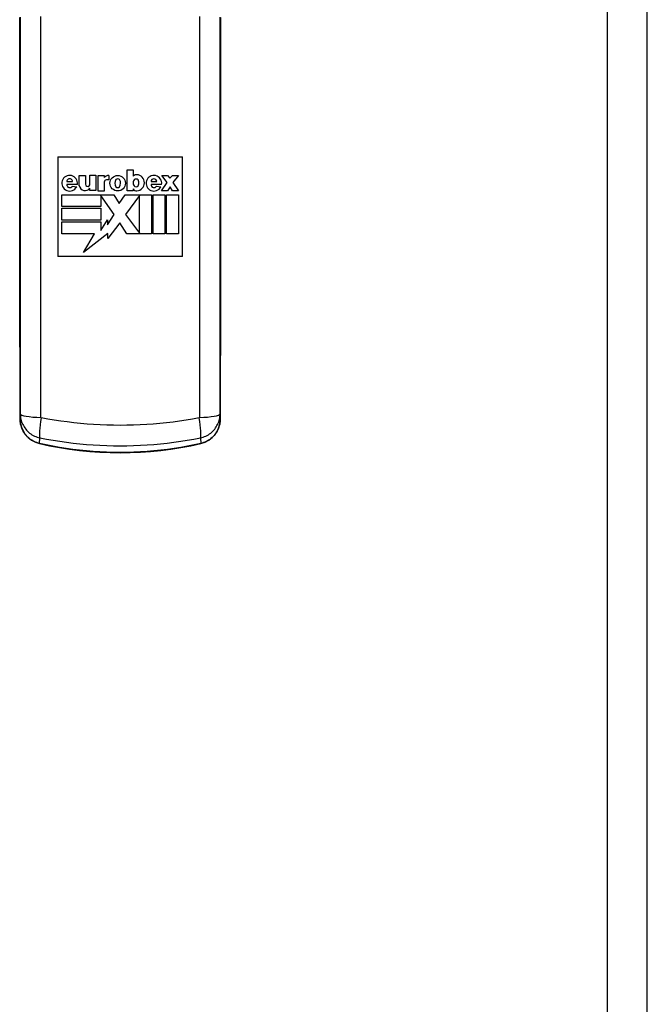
# Model space of a CAD drawing. Header units: inches. Extents: x 10 to 197, y 9 to 109.
# Tile 94 of 111: x 80.15 to 82.67, y 41.14 to 45.1. Entities that reach past the tile are written whole.
import ezdxf

# ---------------------------------------------------------------- set-up
doc = ezdxf.new("R2010")
doc.units = ezdxf.units.IN
doc.header["$MEASUREMENT"] = 0
doc.layers.add('Visible Edges(ANSI)', color=7, linetype='Continuous', lineweight=25)
doc.layers.add('Visible Tangent Edges(ANSI)', color=7, linetype='Continuous', lineweight=25)

msp = doc.modelspace()

# ---------------------------------------------------------------- linework, layer by layer
at = {"layer": 'Visible Edges(ANSI)'}
for p, q in [((82.6729, 17.604), (82.6729, 77.085)), ((80.3079, 44.545), (80.3079, 44.145)), ((80.3079, 44.545), (80.8079, 44.545)), ((80.8079, 44.145), (80.8079, 44.545)), ((80.5864, 44.4933), (80.6103, 44.4933)), ((80.5864, 44.4082), (80.5864, 44.4933)), ((80.6103, 44.4933), (80.6103, 44.4676)), ((80.3441, 44.4456), (80.3665, 44.4456)), ((80.3936, 44.4699), (80.4194, 44.4699)), ((80.3936, 44.4292), (80.3936, 44.4699)), ((80.4194, 44.4699), (80.4194, 44.4349)), ((80.4367, 44.4719), (80.4606, 44.4719)), ((80.4367, 44.4368), (80.4367, 44.4719)), ((80.4606, 44.4719), (80.4606, 44.4096)), ((80.4694, 44.4077), (80.4694, 44.4699)), ((80.4694, 44.4699), (80.4942, 44.4699)), ((80.4942, 44.4699), (80.4942, 44.4615)), ((80.4942, 44.4437), (80.4942, 44.4077)), ((80.512, 44.4526), (80.5031, 44.4526)), ((80.512, 44.4699), (80.512, 44.4526)), ((80.6103, 44.4447), (80.6103, 44.4363)), ((80.6327, 44.4363), (80.6327, 44.4447)), ((80.6819, 44.4456), (80.7043, 44.4456)), ((80.7235, 44.4082), (80.7469, 44.4419)), ((80.7244, 44.4704), (80.7483, 44.4704)), ((80.7469, 44.4419), (80.7244, 44.4704)), ((80.7483, 44.4704), (80.7577, 44.4592)), ((80.7577, 44.4592), (80.7679, 44.4704)), ((80.7679, 44.4704), (80.7918, 44.4704)), ((80.7918, 44.4704), (80.7694, 44.4419)), ((80.7694, 44.4419), (80.7918, 44.4082)), ((80.3863, 44.4344), (80.3443, 44.4344)), ((80.3656, 44.4278), (80.3834, 44.4251)), ((80.4367, 44.4096), (80.4367, 44.419)), ((80.4606, 44.4096), (80.4367, 44.4096)), ((80.4942, 44.4077), (80.4694, 44.4077)), ((80.6103, 44.4082), (80.5864, 44.4082)), ((80.6103, 44.4166), (80.6103, 44.4082)), ((80.7241, 44.4344), (80.6821, 44.4344)), ((80.7034, 44.4278), (80.7212, 44.4251)), ((80.7474, 44.4082), (80.7235, 44.4082)), ((80.7586, 44.425), (80.7474, 44.4082)), ((80.7679, 44.4082), (80.7586, 44.425)), ((80.7918, 44.4082), (80.7679, 44.4082)), ((80.3239, 44.3927), (80.5321, 44.3927)), ((80.3239, 44.345), (80.3239, 44.3927)), ((80.4802, 44.3895), (80.4802, 44.345)), ((80.5336, 44.3132), (80.4802, 44.3895)), ((80.5321, 44.3927), (80.5541, 44.3581)), ((80.5541, 44.3581), (80.578, 44.3927)), ((80.578, 44.3927), (80.6833, 44.3927)), ((80.6355, 44.3899), (80.5794, 44.3132)), ((80.6355, 44.2393), (80.6355, 44.3899)), ((80.6833, 44.3927), (80.6833, 44.2365)), ((80.6898, 44.3927), (80.7375, 44.3927)), ((80.6898, 44.2365), (80.6898, 44.3927)), ((80.7375, 44.3927), (80.7375, 44.2365)), ((80.7441, 44.3927), (80.7918, 44.3927)), ((80.7441, 44.2365), (80.7441, 44.3927)), ((80.7918, 44.3927), (80.7918, 44.2365)), ((80.4802, 44.345), (80.3239, 44.345)), ((80.3239, 44.3385), (80.4802, 44.3385)), ((80.3239, 44.2907), (80.3239, 44.3385)), ((80.4802, 44.3385), (80.4802, 44.2907)), ((80.4802, 44.2907), (80.3239, 44.2907)), ((80.3239, 44.2842), (80.4802, 44.2842)), ((80.3239, 44.2365), (80.3239, 44.2842)), ((80.4802, 44.2496), (80.5073, 44.2917)), ((80.4802, 44.2842), (80.4802, 44.2496)), ((80.5073, 44.2725), (80.5336, 44.3132)), ((80.5073, 44.2917), (80.5073, 44.2725)), ((80.5794, 44.3132), (80.6355, 44.2393)), ((80.5569, 44.2807), (80.5087, 44.217)), ((80.585, 44.2365), (80.5569, 44.2807)), ((80.4554, 44.2365), (80.3239, 44.2365)), ((80.5087, 44.2367), (80.4105, 44.1616)), ((80.4105, 44.1616), (80.4554, 44.2365)), ((80.5087, 44.217), (80.5087, 44.2367)), ((80.6833, 44.2365), (80.585, 44.2365)), ((80.7375, 44.2365), (80.6898, 44.2365)), ((80.7918, 44.2365), (80.7441, 44.2365)), ((80.8079, 44.145), (80.3079, 44.145))]:
    msp.add_line(p, q, dxfattribs=at)
at = {"layer": 'Visible Edges(ANSI)', "flags": 128}
for points in [[(80.155, 45.1036), (80.1549, 45.0737), (80.1549, 45.044), (80.1548, 45.0144), (80.1547, 44.985)], [(80.961, 44.985), (80.9609, 45.0144), (80.9609, 45.044), (80.9608, 45.0737), (80.9608, 45.1036)], [(80.1548, 44.9245), (80.1547, 44.9391), (80.1547, 44.9544), (80.1547, 44.9698), (80.1547, 44.985)], [(80.961, 44.985), (80.961, 44.9698), (80.961, 44.9544), (80.961, 44.9391), (80.961, 44.9245)], [(80.1548, 44.9245), (80.1549, 44.8774), (80.1551, 44.8294), (80.1552, 44.7807), (80.1553, 44.7313), (80.1554, 44.6813), (80.1555, 44.6308), (80.1556, 44.5801), (80.1556, 44.5292), (80.1556, 44.4783), (80.1556, 44.4274), (80.1556, 44.3766), (80.1556, 44.3261), (80.1555, 44.276), (80.1554, 44.2263), (80.1553, 44.1773), (80.1552, 44.129)], [(80.9605, 44.129), (80.9604, 44.1773), (80.9603, 44.2263), (80.9602, 44.276), (80.9602, 44.3261), (80.9601, 44.3766), (80.9601, 44.4274), (80.9601, 44.4783), (80.9601, 44.5292), (80.9602, 44.5801), (80.9602, 44.6308), (80.9603, 44.6813), (80.9604, 44.7313), (80.9605, 44.7807), (80.9607, 44.8294), (80.9608, 44.8774), (80.961, 44.9245)], [(80.1553, 44.0695), (80.1552, 44.0843), (80.1552, 44.0994), (80.1552, 44.1144), (80.1552, 44.129)], [(80.9605, 44.129), (80.9605, 44.1144), (80.9605, 44.0994), (80.9605, 44.0843), (80.9605, 44.0695)], [(80.1553, 44.0695), (80.1554, 44.0212), (80.1556, 43.9721), (80.1557, 43.9225), (80.1558, 43.8725), (80.1559, 43.8222), (80.156, 43.7718), (80.156, 43.7214), (80.1561, 43.671)], [(80.9597, 43.671), (80.9597, 43.7214), (80.9598, 43.7718), (80.9598, 43.8222), (80.9599, 43.8725), (80.96, 43.9225), (80.9602, 43.9721), (80.9603, 44.0212), (80.9605, 44.0695)], [(80.1561, 43.4929), (80.1575, 43.4764), (80.1615, 43.4603), (80.1681, 43.445), (80.1772, 43.4308), (80.1887, 43.4182), (80.2022, 43.4077), (80.2175, 43.3996), (80.2341, 43.3942)], [(80.8816, 43.3942), (80.8983, 43.3996), (80.9136, 43.4078), (80.9272, 43.4183), (80.9386, 43.4309), (80.9477, 43.4451), (80.9543, 43.4604), (80.9583, 43.4765), (80.9596, 43.4929)], [(80.2341, 43.3942), (80.2739, 43.3857), (80.3141, 43.3783), (80.3544, 43.3721), (80.3949, 43.3669), (80.4356, 43.3629), (80.4763, 43.36), (80.5171, 43.3583), (80.5579, 43.3577), (80.5986, 43.3583), (80.6394, 43.36), (80.6801, 43.3629), (80.7208, 43.3669), (80.7613, 43.3721), (80.8017, 43.3783), (80.8418, 43.3857), (80.8816, 43.3942)]]:
    msp.add_lwpolyline(points, dxfattribs=at)
at = {"layer": 'Visible Edges(ANSI)'}
msp.add_circle((80.548, 44.4391), 0.0311, dxfattribs=at)
for centre, radius, start, end in [((80.3553, 44.4391), 0.0313, 351.4159, 333.5756), ((80.3553, 44.4456), 0.0112, 359.9996, 179.9996), ((80.5124, 44.4461), 0.0239, 91.0011, 139.6913), ((80.5031, 44.4437), 0.00889, 90, 180), ((80.5625, 44.4392), 0.0262, 147.0462, 213.6569), ((80.548, 44.447), 0.00983, 40.5763, 139.431), ((80.5335, 44.4391), 0.0262, 325.1553, 33.0999), ((80.6235, 44.4551), 0.0182, 84.5699, 136.5422), ((80.6215, 44.4447), 0.0112, 0, 180), ((80.6222, 44.4407), 0.0327, 275.4301, 84.5699), ((80.6931, 44.4391), 0.0313, 351.4163, 333.5756), ((80.6931, 44.4456), 0.0112, 0, 180), ((80.3554, 44.4325), 0.0112, 170.4055, 335.3757), ((80.4175, 44.434), 0.0243, 191.1856, 322.0201), ((80.4281, 44.4349), 0.00876, 180, 12.6079), ((80.5481, 44.4311), 0.00983, 221.2325, 314.731), ((80.6215, 44.4363), 0.0112, 180, 0), ((80.6238, 44.4232), 0.0151, 205.8544, 275.4301), ((80.6932, 44.4325), 0.0112, 170.4088, 335.3726)]:
    msp.add_arc(centre, radius, start, end, dxfattribs=at)
for centre, major_axis, ratio, start_param, end_param in [((80.153, 44.2789), (-0.0046, 8.559), 0.000324, 4.620428, 4.641305), ((80.9628, 44.2789), (-0.0046, -8.559), 0.000322, 4.783473, 4.80435)]:
    msp.add_ellipse(centre, major_axis=major_axis, ratio=ratio, start_param=start_param, end_param=end_param, dxfattribs=at)
at = {"layer": 'Visible Tangent Edges(ANSI)'}
for p, q in [((82.5119, 77.085), (82.5119, 17.604)), ((80.1561, 43.4929), (80.1561, 43.671)), ((80.9597, 43.671), (80.9596, 43.4929)), ((80.1572, 43.5136), (80.1561, 43.4929)), ((80.9596, 43.4929), (80.9586, 43.5136)), ((80.2345, 43.395), (80.2357, 43.4175)), ((80.8801, 43.4175), (80.8812, 43.395))]:
    msp.add_line(p, q, dxfattribs=at)
at = {"layer": 'Visible Tangent Edges(ANSI)', "flags": 128}
for points in [[(80.1547, 44.9849), (80.1548, 45.0241), (80.1549, 45.0637), (80.155, 45.1035)], [(80.1572, 45.1048), (80.1572, 44.9818), (80.1572, 44.8587), (80.1572, 44.7357), (80.1572, 44.6127), (80.1572, 44.4898), (80.1572, 44.3671), (80.1572, 44.2444), (80.1572, 44.122), (80.1572, 43.9997), (80.1572, 43.8777), (80.1572, 43.756), (80.1572, 43.6346), (80.1572, 43.5136)], [(80.2399, 43.4994), (80.2399, 43.6217), (80.2399, 43.7444), (80.2399, 43.8674), (80.2399, 43.9907), (80.2399, 44.1143), (80.2399, 44.2381), (80.2399, 44.362), (80.2399, 44.4861), (80.2399, 44.6103), (80.2399, 44.7346), (80.2399, 44.859), (80.2399, 44.9833), (80.2399, 45.1076)], [(80.8758, 45.1076), (80.8758, 44.9833), (80.8758, 44.859), (80.8758, 44.7346), (80.8758, 44.6103), (80.8758, 44.4861), (80.8758, 44.362), (80.8758, 44.2381), (80.8758, 44.1143), (80.8758, 43.9907), (80.8758, 43.8674), (80.8758, 43.7444), (80.8758, 43.6217), (80.8758, 43.4994)], [(80.9586, 43.5136), (80.9586, 43.6346), (80.9586, 43.756), (80.9586, 43.8777), (80.9586, 43.9997), (80.9586, 44.122), (80.9586, 44.2444), (80.9586, 44.3671), (80.9586, 44.4898), (80.9586, 44.6127), (80.9586, 44.7357), (80.9586, 44.8587), (80.9586, 44.9818), (80.9586, 45.1048)], [(80.9608, 45.1035), (80.9608, 45.0637), (80.9609, 45.0241), (80.961, 44.9849)], [(80.1548, 44.9247), (80.1548, 44.9271), (80.1548, 44.9294), (80.1547, 44.9319), (80.1547, 44.9343), (80.1547, 44.9368), (80.1547, 44.9392), (80.1547, 44.9417), (80.1547, 44.9443), (80.1547, 44.9468), (80.1547, 44.9493), (80.1547, 44.9519), (80.1547, 44.9544), (80.1547, 44.957), (80.1547, 44.9595), (80.1547, 44.9621), (80.1547, 44.9647), (80.1547, 44.9672), (80.1547, 44.9698), (80.1547, 44.9723), (80.1547, 44.9749), (80.1547, 44.9774), (80.1547, 44.9799), (80.1547, 44.9824), (80.1547, 44.9849)], [(80.961, 44.9849), (80.961, 44.9824), (80.961, 44.9799), (80.961, 44.9774), (80.961, 44.9749), (80.961, 44.9723), (80.961, 44.9698), (80.961, 44.9672), (80.961, 44.9647), (80.961, 44.9621), (80.961, 44.9595), (80.961, 44.957), (80.961, 44.9544), (80.961, 44.9519), (80.961, 44.9493), (80.961, 44.9468), (80.961, 44.9443), (80.961, 44.9417), (80.961, 44.9392), (80.961, 44.9368), (80.961, 44.9343), (80.961, 44.9319), (80.961, 44.9294), (80.961, 44.9271), (80.961, 44.9247)], [(80.1552, 44.1289), (80.1553, 44.1609), (80.1554, 44.1934), (80.1554, 44.2262), (80.1555, 44.2593), (80.1555, 44.2925), (80.1556, 44.326), (80.1556, 44.3597), (80.1556, 44.3934), (80.1556, 44.4273), (80.1556, 44.4613), (80.1556, 44.4953), (80.1556, 44.5292), (80.1556, 44.5632), (80.1555, 44.5971), (80.1555, 44.6309), (80.1555, 44.6646), (80.1554, 44.6981), (80.1553, 44.7314), (80.1553, 44.7644), (80.1552, 44.7972), (80.1551, 44.8296), (80.155, 44.8617), (80.1549, 44.8934), (80.1548, 44.9247)], [(80.961, 44.9247), (80.9609, 44.8934), (80.9608, 44.8617), (80.9607, 44.8296), (80.9606, 44.7972), (80.9605, 44.7644), (80.9604, 44.7314), (80.9603, 44.6981), (80.9603, 44.6646), (80.9602, 44.6309), (80.9602, 44.5971), (80.9602, 44.5632), (80.9601, 44.5292), (80.9601, 44.4953), (80.9601, 44.4613), (80.9601, 44.4273), (80.9601, 44.3934), (80.9601, 44.3597), (80.9602, 44.326), (80.9602, 44.2925), (80.9603, 44.2593), (80.9603, 44.2262), (80.9604, 44.1934), (80.9604, 44.1609), (80.9605, 44.1289)], [(80.1553, 44.0697), (80.1553, 44.0721), (80.1552, 44.0745), (80.1552, 44.0769), (80.1552, 44.0794), (80.1552, 44.0819), (80.1552, 44.0844), (80.1552, 44.0868), (80.1552, 44.0893), (80.1552, 44.0918), (80.1552, 44.0944), (80.1552, 44.0969), (80.1552, 44.0994), (80.1552, 44.1019), (80.1552, 44.1044), (80.1552, 44.1069), (80.1552, 44.1094), (80.1552, 44.1119), (80.1552, 44.1143), (80.1552, 44.1168), (80.1552, 44.1193), (80.1552, 44.1217), (80.1552, 44.1241), (80.1552, 44.1265), (80.1552, 44.1289)], [(80.9605, 44.1289), (80.9605, 44.1265), (80.9605, 44.1241), (80.9605, 44.1217), (80.9605, 44.1193), (80.9605, 44.1168), (80.9605, 44.1143), (80.9605, 44.1119), (80.9605, 44.1094), (80.9605, 44.1069), (80.9605, 44.1044), (80.9605, 44.1019), (80.9605, 44.0994), (80.9605, 44.0969), (80.9605, 44.0944), (80.9605, 44.0918), (80.9605, 44.0893), (80.9605, 44.0868), (80.9605, 44.0844), (80.9605, 44.0819), (80.9605, 44.0794), (80.9605, 44.0769), (80.9605, 44.0745), (80.9605, 44.0721), (80.9605, 44.0697)], [(80.1561, 43.671), (80.156, 43.6878), (80.156, 43.7046), (80.156, 43.7214), (80.156, 43.7382), (80.156, 43.755), (80.156, 43.7718), (80.1559, 43.7886), (80.1559, 43.8054), (80.1559, 43.8222), (80.1559, 43.839), (80.1558, 43.8558), (80.1558, 43.8725), (80.1558, 43.8892), (80.1557, 43.9059), (80.1557, 43.9226), (80.1557, 43.9392), (80.1556, 43.9557), (80.1556, 43.9722), (80.1555, 43.9886), (80.1555, 44.005), (80.1554, 44.0213), (80.1554, 44.0375), (80.1553, 44.0536), (80.1553, 44.0697)], [(80.9605, 44.0697), (80.9604, 44.0536), (80.9604, 44.0375), (80.9603, 44.0213), (80.9603, 44.005), (80.9602, 43.9886), (80.9602, 43.9722), (80.9601, 43.9557), (80.9601, 43.9392), (80.96, 43.9226), (80.96, 43.9059), (80.96, 43.8892), (80.9599, 43.8725), (80.9599, 43.8558), (80.9599, 43.839), (80.9598, 43.8222), (80.9598, 43.8054), (80.9598, 43.7886), (80.9598, 43.7718), (80.9598, 43.755), (80.9597, 43.7382), (80.9597, 43.7214), (80.9597, 43.7046), (80.9597, 43.6878), (80.9597, 43.671)], [(80.2345, 43.395), (80.229, 43.3964), (80.2235, 43.3982), (80.2181, 43.4002), (80.2129, 43.4025), (80.2079, 43.4051), (80.203, 43.408), (80.1983, 43.4112), (80.1937, 43.4146), (80.1894, 43.4183), (80.1853, 43.4222), (80.1815, 43.4263), (80.1779, 43.4306), (80.1745, 43.4351), (80.1714, 43.4398), (80.1685, 43.4447), (80.166, 43.4497), (80.1637, 43.4548), (80.1617, 43.46), (80.16, 43.4653), (80.1586, 43.4708), (80.1576, 43.4763), (80.1568, 43.4818), (80.1563, 43.4873), (80.1561, 43.4929)], [(80.1572, 43.5136), (80.1573, 43.5082), (80.1578, 43.5029), (80.1585, 43.4975), (80.1596, 43.4922), (80.161, 43.4869), (80.1626, 43.4817), (80.1646, 43.4766), (80.1668, 43.4715), (80.1694, 43.4666), (80.1722, 43.4618), (80.1753, 43.4572), (80.1787, 43.4527), (80.1823, 43.4484), (80.1862, 43.4443), (80.1903, 43.4404), (80.1947, 43.4368), (80.1993, 43.4334), (80.204, 43.4302), (80.209, 43.4274), (80.2141, 43.4248), (80.2193, 43.4225), (80.2247, 43.4205), (80.2301, 43.4188), (80.2357, 43.4175)], [(80.2412, 43.4978), (80.2411, 43.4978), (80.241, 43.4978), (80.241, 43.4979), (80.2409, 43.4979), (80.2408, 43.4979), (80.2407, 43.498), (80.2406, 43.498), (80.2405, 43.4981), (80.2405, 43.4981), (80.2404, 43.4982), (80.2403, 43.4983), (80.2403, 43.4983), (80.2402, 43.4984), (80.2402, 43.4985), (80.2401, 43.4986), (80.2401, 43.4987), (80.24, 43.4987), (80.24, 43.4988), (80.24, 43.4989), (80.24, 43.499), (80.24, 43.4991), (80.2399, 43.4992), (80.2399, 43.4993), (80.2399, 43.4994)], [(80.8745, 43.4978), (80.8486, 43.493), (80.8226, 43.4886), (80.7964, 43.4846), (80.7701, 43.481), (80.7437, 43.4779), (80.7173, 43.4752), (80.6908, 43.4728), (80.6642, 43.4709), (80.6376, 43.4695), (80.611, 43.4684), (80.5845, 43.4678), (80.5579, 43.4676), (80.5312, 43.4678), (80.5047, 43.4684), (80.4781, 43.4695), (80.4515, 43.4709), (80.4249, 43.4728), (80.3984, 43.4752), (80.372, 43.4779), (80.3456, 43.4811), (80.3194, 43.4846), (80.2932, 43.4886), (80.2671, 43.493), (80.2412, 43.4978)], [(80.8758, 43.4994), (80.8758, 43.4993), (80.8758, 43.4992), (80.8758, 43.4991), (80.8758, 43.499), (80.8758, 43.4989), (80.8757, 43.4988), (80.8757, 43.4987), (80.8757, 43.4987), (80.8756, 43.4986), (80.8756, 43.4985), (80.8755, 43.4984), (80.8755, 43.4983), (80.8754, 43.4983), (80.8753, 43.4982), (80.8753, 43.4981), (80.8752, 43.4981), (80.8751, 43.498), (80.875, 43.498), (80.875, 43.4979), (80.8749, 43.4979), (80.8748, 43.4979), (80.8747, 43.4978), (80.8746, 43.4978), (80.8745, 43.4978)], [(80.8801, 43.4175), (80.8856, 43.4188), (80.891, 43.4205), (80.8964, 43.4225), (80.9016, 43.4248), (80.9067, 43.4274), (80.9116, 43.4302), (80.9164, 43.4333), (80.921, 43.4367), (80.9253, 43.4404), (80.9295, 43.4442), (80.9333, 43.4483), (80.937, 43.4526), (80.9404, 43.4571), (80.9435, 43.4618), (80.9463, 43.4665), (80.9489, 43.4715), (80.9511, 43.4765), (80.9531, 43.4816), (80.9548, 43.4868), (80.9561, 43.4921), (80.9572, 43.4975), (80.958, 43.5028), (80.9584, 43.5082), (80.9586, 43.5136)], [(80.9596, 43.4929), (80.9594, 43.4873), (80.959, 43.4818), (80.9582, 43.4763), (80.9571, 43.4709), (80.9557, 43.4655), (80.9541, 43.4601), (80.9521, 43.4549), (80.9498, 43.4498), (80.9473, 43.4448), (80.9444, 43.4399), (80.9413, 43.4352), (80.938, 43.4307), (80.9344, 43.4264), (80.9305, 43.4223), (80.9264, 43.4183), (80.9221, 43.4147), (80.9176, 43.4112), (80.9128, 43.4081), (80.9079, 43.4052), (80.9029, 43.4025), (80.8976, 43.4002), (80.8923, 43.3982), (80.8868, 43.3964), (80.8812, 43.395)], [(80.2357, 43.4175), (80.262, 43.4124), (80.2885, 43.4077), (80.3152, 43.4035), (80.3419, 43.3997), (80.3687, 43.3964), (80.3956, 43.3935), (80.4226, 43.391), (80.4496, 43.389), (80.4767, 43.3875), (80.5037, 43.3863), (80.5308, 43.3857), (80.5579, 43.3855), (80.5849, 43.3857), (80.612, 43.3863), (80.639, 43.3875), (80.6661, 43.389), (80.6931, 43.391), (80.7201, 43.3935), (80.747, 43.3964), (80.7738, 43.3997), (80.8006, 43.4035), (80.8272, 43.4077), (80.8537, 43.4124), (80.8801, 43.4175)], [(80.8812, 43.395), (80.8547, 43.3893), (80.8281, 43.384), (80.8014, 43.3792), (80.7745, 43.3749), (80.7476, 43.3711), (80.7206, 43.3678), (80.6935, 43.365), (80.6664, 43.3627), (80.6393, 43.3609), (80.6122, 43.3597), (80.585, 43.3589), (80.5579, 43.3586), (80.5307, 43.3589), (80.5036, 43.3597), (80.4764, 43.3609), (80.4493, 43.3627), (80.4222, 43.365), (80.3952, 43.3678), (80.3681, 43.3711), (80.3412, 43.3749), (80.3144, 43.3792), (80.2876, 43.384), (80.261, 43.3893), (80.2345, 43.395)]]:
    msp.add_lwpolyline(points, dxfattribs=at)
at = {"layer": 'Visible Tangent Edges(ANSI)'}
for centre, major_axis, ratio, start_param, end_param in [((80.2138, 44.9849), (-0.0591, 0.0001), 0.255828, 0, 0.009027), ((80.902, 44.9849), (0.0591, 0.0001), 0.255828, 6.274158, 6.283185), ((80.2138, 44.9247), (-0.0591, -0.0002), 0.406019, 6.273636, 6.283185), ((80.9019, 44.9247), (0.0591, -0.0002), 0.406019, 0, 0.009549), ((80.2143, 44.1289), (-0.0591, 0.0001), 0.345406, 0, 0.009299), ((80.9015, 44.1289), (0.0591, 0.0001), 0.345406, 6.273886, 6.283185), ((80.2143, 44.0697), (-0.0591, -0.0002), 0.305399, 6.274021, 6.283185), ((80.9014, 44.0697), (0.0591, -0.0002), 0.305399, 0, 0.009164), ((80.2151, 43.6711), (-0.0591, 0), 0.071024, 0, 0.008749), ((80.9006, 43.6711), (0.0591, 0), 0.071024, 6.274437, 6.283185), ((80.2152, 43.493), (-0.0591, 0), 0.091831, 0, 0.008764), ((80.2556, 43.5137), (-0.0984, 0), 0.147423, 0.008823, 1.411149), ((80.2568, 43.5121), (-0.0193, -0.0965), 0.128628, 4.88723, 6.111325), ((80.8589, 43.5121), (0.0193, -0.0965), 0.128628, 0.17186, 1.395956), ((80.8602, 43.5137), (0.0984, 0), 0.147423, 4.872036, 6.274362), ((80.9005, 43.493), (0.0591, 0), 0.091831, 6.274422, 6.283185), ((80.2472, 43.4518), (-0.0131, -0.0576), 0.021586, 0, 0.170428), ((80.8685, 43.4518), (0.0131, -0.0576), 0.021586, 6.112757, 6.283185)]:
    msp.add_ellipse(centre, major_axis=major_axis, ratio=ratio, start_param=start_param, end_param=end_param, dxfattribs=at)

doc.saveas('drawing.dxf')
